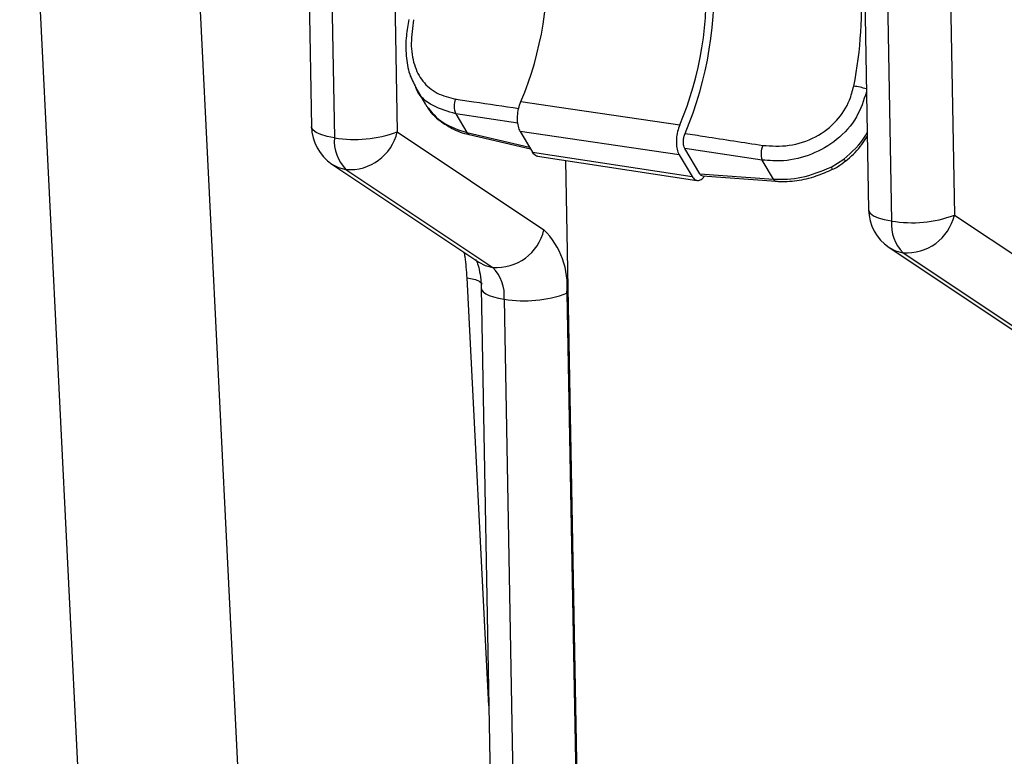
# Model space of a CAD drawing. Header units: millimetres. Extents: x 12 to 859, y 4 to 555.
# Tile 43 of 69: x 619 to 642, y 419 to 436. Entities that reach past the tile are written whole.
import ezdxf

# ---------------------------------------------------------------- set-up
doc = ezdxf.new("R2010")
doc.units = ezdxf.units.MM

msp = doc.modelspace()

# ---------------------------------------------------------------- linework, layer by layer
at = {"color": 7, "linetype": 'Continuous', "lineweight": 25}
for p, q in [((638.387, 446.542), (638.653, 431.936)), ((638.916, 446.306), (639.182, 431.683)), ((619.1, 446.079), (620.484, 418.154)), ((626.121, 446.196), (626.351, 433.6)), ((625.603, 445.814), (625.821, 433.854)), ((622.848, 444.77), (624.245, 416.585)), ((640.396, 444.551), (640.628, 431.819)), ((628.221, 434.753), (628.449, 434.367)), ((628.452, 434.368), (628.471, 434.331)), ((629.146, 434.152), (629.401, 433.72)), ((627.796, 433.736), (631.176, 431.481)), ((629.45, 433.677), (630.865, 433.348)), ((634.291, 433.208), (630.631, 433.745)), ((630.631, 433.745), (630.914, 433.266)), ((630.914, 433.266), (634.586, 432.708)), ((631.027, 433.177), (634.699, 432.618)), ((634.291, 433.208), (634.586, 432.708)), ((634.766, 432.77), (634.42, 433.356)), ((636.2, 433.085), (634.42, 433.356)), ((626.292, 432.993), (629.672, 430.738)), ((631.67, 433.079), (631.992, 415.428)), ((636.461, 432.644), (636.2, 433.085)), ((637.789, 432.924), (638.08, 433.109)), ((626.615, 432.869), (629.995, 430.614)), ((634.766, 432.77), (636.461, 432.644)), ((634.827, 432.724), (636.526, 432.598)), ((639.124, 431.075), (642.504, 428.821)), ((629.73, 430.137), (629.996, 415.534)), ((631.705, 430.019), (631.971, 415.417)), ((630.259, 429.883), (630.525, 415.281))]:
    msp.add_line(p, q, dxfattribs=at)
at = {"color": 8, "linetype": 'Continuous', "lineweight": 25}
for p, q in [((627.573, 445.957), (627.796, 433.736)), ((630.576, 433.936), (629.146, 434.152)), ((629.401, 433.72), (630.843, 433.386)), ((640.628, 431.819), (642.704, 430.434)), ((639.447, 430.952), (642.704, 428.779)), ((629.905, 420.516), (629.405, 430.377))]:
    msp.add_line(p, q, dxfattribs=at)
at = {"color": 7, "linetype": 'Continuous', "lineweight": 25, "flags": 128}
msp.add_lwpolyline([(630.644, 434.434), (631.522, 434.305), (634.304, 433.896)], dxfattribs=at)
at = {"color": 8, "linetype": 'Continuous', "lineweight": 25, "flags": 128}
for points in [[(626.351, 433.6), (626.182, 433.632), (626.04, 433.673), (625.931, 433.722), (625.857, 433.777), (625.824, 433.835), (625.821, 433.854)], [(626.292, 432.993), (626.441, 432.915), (626.615, 432.869)], [(638.653, 431.936), (638.655, 431.918), (638.689, 431.86), (638.762, 431.805), (638.872, 431.756), (639.014, 431.715), (639.182, 431.683)], [(639.124, 431.075), (639.273, 430.998), (639.447, 430.952)], [(629.672, 430.738), (629.821, 430.66), (629.995, 430.614)], [(629.73, 430.135), (629.742, 430.092), (629.778, 430.048), (629.836, 430.007), (629.915, 429.969), (630.013, 429.936), (630.129, 429.907), (630.259, 429.883)]]:
    msp.add_lwpolyline(points, dxfattribs=at)
at = {"color": 7, "linetype": 'Continuous', "lineweight": 25}
for centre, radius, start, end in [((623.442, 437.467), 7.815, 337.1597, 4.4419), ((627.135, 436.916), 7.779, 337.1634, 4.4405), ((626.615, 436.994), 8.477, 337.1385, 4.4635), ((629.387, 436.586), 9.102, 348.6226, 4.4647), ((629.475, 434.325), 0.371, 153.1527, 207.778), ((626.879, 433.873), 1.058, 181.044, 236.294), ((626.819, 436.374), 2.813, 260.4111, 290.3231), ((626.703, 433.988), 1.122, 265.5132, 347.0452), ((627.26, 433.516), 0.913, 174.6712, 225.0707), ((636.681, 433.235), 0.504, 158.0384, 197.3226), ((637.957, 432.994), 0.182, 202.6727, 222.5132), ((639.711, 431.956), 1.058, 181.044, 236.294), ((639.651, 434.456), 2.813, 260.4111, 290.3231), ((639.534, 432.07), 1.122, 265.5132, 347.0452), ((640.091, 431.598), 0.913, 174.6712, 225.0707), ((630.083, 431.733), 1.122, 265.5132, 347.0452), ((629.886, 430.189), 1.826, 354.6712, 45.0707), ((629.35, 429.968), 0.913, 354.6712, 45.0707), ((630.728, 432.657), 2.813, 260.4111, 290.3231)]:
    msp.add_arc(centre, radius, start, end, dxfattribs=at)
at = {"color": 8, "linetype": 'Continuous', "lineweight": 25}
for centre, radius, start, end in [((637.953, 432.448), 2.369, 74.0895, 81.3166), ((629.47, 433.75), 0.0752, 202.9863, 254.2872), ((638.16, 433.162), 0.0958, 213.6948, 253.2335), ((636.536, 432.683), 0.085, 207.2531, 263.1887)]:
    msp.add_arc(centre, radius, start, end, dxfattribs=at)
at = {"color": 7, "linetype": 'Continuous', "lineweight": 25}
for points, knots in [([(628.064, 436.323), (628.041, 436.199), (627.991, 435.915), (627.991, 435.486), (628.058, 435.075), (628.174, 434.856), (628.227, 434.755)], [0, 0, 0, 0, 0.218079, 0.495561, 0.767986, 1, 1, 1, 1]), ([(628.174, 436.319), (628.147, 436.136), (628.094, 435.769), (628.168, 435.272), (628.372, 434.879), (628.696, 434.601), (628.994, 434.529), (629.144, 434.492)], [0, 0, 0, 0, 0.199551, 0.399542, 0.592465, 0.795635, 1, 1, 1, 1]), ([(636.214, 433.424), (636.417, 433.411), (636.822, 433.385), (637.437, 433.587), (637.928, 433.958), (638.208, 434.391), (638.282, 434.681), (638.31, 434.79)], [0, 0, 0, 0, 0.230377, 0.461172, 0.679992, 0.878579, 1, 1, 1, 1]), ([(628.471, 434.331), (628.585, 434.19), (628.812, 433.91), (629.205, 433.783), (629.401, 433.72)], [0, 0, 0, 0, 0.500765, 1, 1, 1, 1]), ([(628.476, 434.328), (628.482, 434.317), (628.546, 434.201), (628.732, 434.011), (629.056, 433.806), (629.306, 433.696), (629.448, 433.678), (629.45, 433.678)], [0, 0, 0, 0, 0.033407, 0.349967, 0.67163, 0.996805, 1, 1, 1, 1]), ([(630.631, 433.745), (630.614, 433.782), (630.58, 433.856), (630.562, 434.014), (630.571, 434.184), (630.603, 434.329), (630.633, 434.406), (630.644, 434.434)], [0, 0, 0, 0, 0.21891, 0.43782, 0.656728, 0.875635, 1, 1, 1, 1]), ([(634.304, 433.896), (634.285, 433.846), (634.248, 433.745), (634.223, 433.571), (634.226, 433.406), (634.253, 433.282), (634.281, 433.228), (634.291, 433.208)], [0, 0, 0, 0, 0.218922, 0.437845, 0.656768, 0.875694, 1, 1, 1, 1]), ([(634.42, 433.356), (634.411, 433.375), (634.394, 433.412), (634.385, 433.491), (634.389, 433.576), (634.405, 433.648), (634.42, 433.687), (634.426, 433.7)], [0, 0, 0, 0, 0.219721, 0.439473, 0.658473, 0.876735, 1, 1, 1, 1]), ([(634.426, 433.7), (634.58, 433.677), (635.176, 433.584), (635.772, 433.492), (636.214, 433.424)], [0, 0, 0, 0, 0.257776, 1, 1, 1, 1]), ([(638.131, 433.072), (638.144, 433.082), (638.28, 433.19), (638.458, 433.374), (638.582, 433.569), (638.622, 433.632)], [0, 0, 0, 0, 0.0649228, 0.7001662, 1, 1, 1, 1]), ([(631.027, 433.179), (631.025, 433.178), (630.995, 433.173), (630.955, 433.207), (630.924, 433.251), (630.914, 433.266)], [0, 0, 0, 0, 0.048093, 0.676979, 1, 1, 1, 1]), ([(636.461, 432.644), (636.676, 432.644), (637.113, 432.645), (637.562, 432.83), (637.789, 432.924)], [0, 0, 0, 0, 0.492822, 1, 1, 1, 1]), ([(637.821, 432.874), (637.861, 432.892), (637.973, 432.944), (638.066, 433.026), (638.126, 433.078)], [0, 0, 0, 0, 0.358019, 1, 1, 1, 1]), ([(634.586, 432.708), (634.607, 432.68), (634.65, 432.624), (634.733, 432.61), (634.812, 432.641), (634.856, 432.697), (634.875, 432.721)], [0, 0, 0, 0, 0.270703, 0.541407, 0.812109, 1, 1, 1, 1]), ([(634.827, 432.727), (634.824, 432.726), (634.808, 432.723), (634.786, 432.74), (634.771, 432.762), (634.766, 432.77)], [0, 0, 0, 0, 0.113375, 0.699652, 1, 1, 1, 1]), ([(636.526, 432.6), (636.54, 432.599), (636.691, 432.581), (637.001, 432.606), (637.428, 432.698), (637.697, 432.819), (637.821, 432.875)], [0, 0, 0, 0, 0.0338929, 0.3683652, 0.707135, 1, 1, 1, 1]), ([(629.608, 430.792), (629.606, 430.794), (629.597, 430.805), (629.638, 430.737), (629.685, 430.577), (629.721, 430.363), (629.727, 430.202), (629.73, 430.137)], [0, 0, 0, 0, 0.078648, 0.314222, 0.559289, 0.821593, 1, 1, 1, 1])]:
    msp.add_open_spline(points, degree=3, knots=knots, dxfattribs=at)
at = {"color": 8, "linetype": 'Continuous', "lineweight": 25}
for points, knots in [([(629.146, 434.152), (628.966, 434.204), (628.604, 434.309), (628.303, 434.549), (628.233, 434.743), (628.228, 434.756)], [0, 0, 0, 0, 0.482022, 0.964317, 1, 1, 1, 1]), ([(638.603, 434.657), (638.539, 434.459), (638.403, 434.04), (637.943, 433.536), (637.349, 433.193), (636.738, 433.044), (636.364, 433.073), (636.2, 433.085)], [0, 0, 0, 0, 0.195954, 0.413077, 0.622143, 0.834485, 1, 1, 1, 1]), ([(629.144, 434.492), (629.282, 434.472), (629.766, 434.4), (630.25, 434.328), (630.596, 434.277)], [0, 0, 0, 0, 0.284963, 1, 1, 1, 1]), ([(638.08, 433.109), (638.27, 433.273), (638.484, 433.458), (638.606, 433.694), (638.62, 433.721)], [0, 0, 0, 0, 0.88389, 1, 1, 1, 1]), ([(629.405, 430.377), (629.393, 430.537), (629.379, 430.731), (629.348, 430.925), (629.343, 430.958)], [0, 0, 0, 0, 0.828939, 1, 1, 1, 1]), ([(629.405, 430.377), (629.46, 430.367), (629.573, 430.346), (629.686, 430.298), (629.744, 430.255), (629.741, 430.229), (629.741, 430.224)], [0, 0, 0, 0, 0.296839, 0.607378, 0.917917, 1, 1, 1, 1])]:
    msp.add_open_spline(points, degree=3, knots=knots, dxfattribs=at)

doc.saveas('drawing.dxf')
